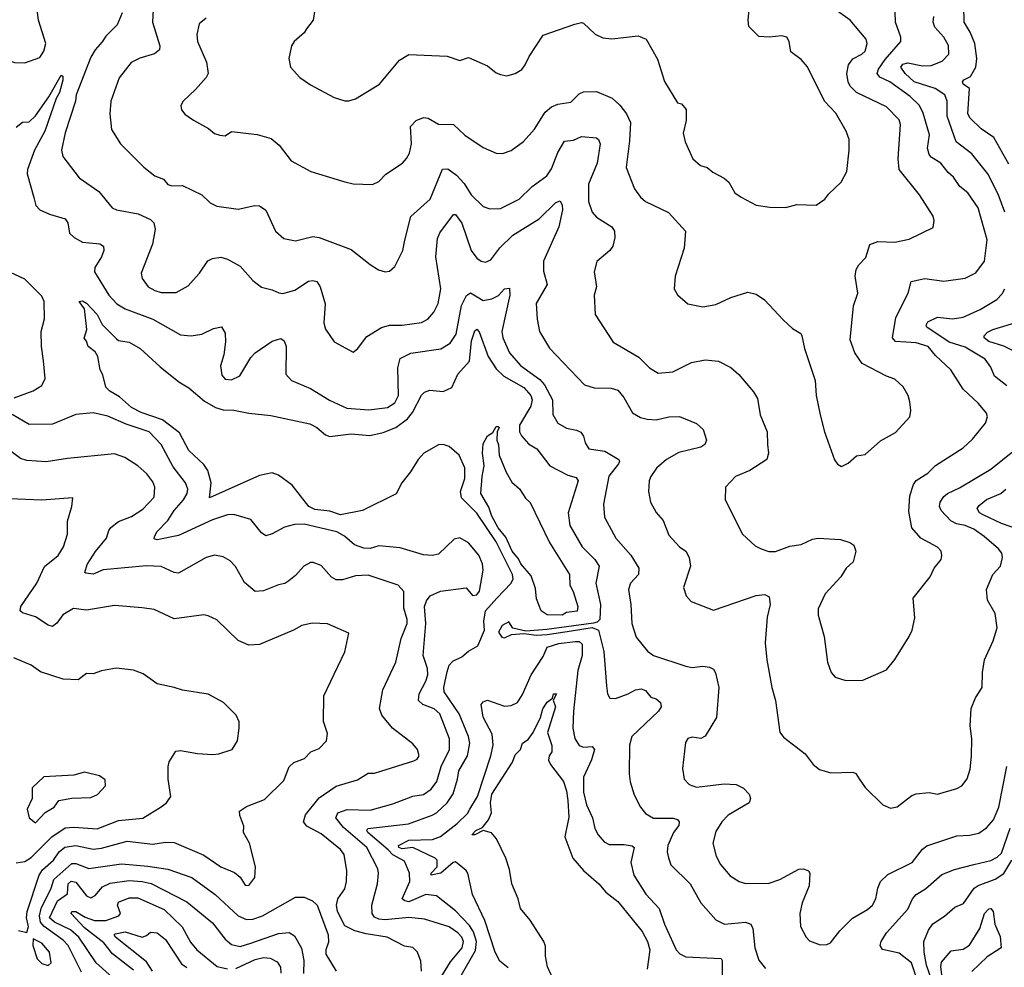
# Model space of a CAD drawing. Extents: x 1443846 to 1577407, y 839182 to 927291.
# Tile 174 of 256: x 1485551 to 1490168, y 874503 to 878947. Entities that reach past the tile are written whole.
import ezdxf

# ---------------------------------------------------------------- set-up
doc = ezdxf.new("R2010")
doc.units = 0

msp = doc.modelspace()

# ---------------------------------------------------------------- linework, layer by layer
at = {"layer": '0CON20XD'}
for points in [[(1485369.8, 878959.8), (1485405.9, 878895.9), (1485447.9, 878797.9), (1485495, 878758.1), (1485526.6, 878746.6), (1485575.4, 878744.6), (1485645, 878770), (1485665, 878800), (1485673.8, 878835), (1485639.6, 878945), (1485620.6, 879095)], [(1490189.8, 878269.8), (1490118.2, 878395), (1490059.6, 878435), (1490008.2, 878485), (1489996.2, 878505), (1490004.1, 878624.1), (1489975.5, 878645), (1489971.4, 878655), (1489978.5, 878665), (1490009.3, 878680.7), (1490033.8, 878725), (1490039.3, 878765), (1490028.9, 878835), (1490008.1, 878888.1), (1489979.4, 878935), (1489976.9, 879083.1)], [(1486031.3, 878978.7), (1486007.5, 878922.5), (1485955, 878869.6), (1485937.2, 878842.8), (1485904.7, 878805), (1485885, 878771.1), (1485816.7, 878595), (1485812.4, 878565), (1485763.7, 878416.3), (1485747.5, 878335), (1485753.1, 878305), (1485830.8, 878205), (1485921.7, 878141.7), (1485985.5, 878065.5), (1486005, 878055.6), (1486107.4, 878037.4), (1486165, 878010.5), (1486180.6, 877995), (1486186.5, 877965), (1486174.4, 877895), (1486120.9, 877759.1), (1486125, 877733.3), (1486152.9, 877695), (1486185, 877676.7), (1486215, 877668.2), (1486285, 877667.8), (1486340.7, 877699.3), (1486364.3, 877725), (1486395, 877758), (1486433.8, 877816.2), (1486455, 877827.1), (1486495, 877833.1), (1486525, 877824.4), (1486585, 877790.8), (1486645, 877724.2), (1486685, 877692.5), (1486735, 877680.6), (1486765.5, 877665.5), (1486785, 877663.5), (1486841.2, 877678.8), (1486905, 877720.6), (1486925, 877724.4), (1486945, 877719.2), (1486960, 877695), (1486984, 877614), (1486977.5, 877525), (1486985, 877496.2), (1487025, 877436.2), (1487115, 877387.5), (1487135, 877403.3), (1487178.9, 877461.1), (1487246.9, 877503.1), (1487285.4, 877514.6), (1487345, 877514.5), (1487435, 877527.5), (1487465, 877543.3), (1487493.3, 877575), (1487514, 877616), (1487525.3, 877684.7), (1487518.6, 877735), (1487502.5, 877835), (1487509.6, 877920.4), (1487521.7, 877948.3), (1487585, 878034.3), (1487595, 878033.1), (1487625, 877993.1), (1487668.2, 877865), (1487695, 877828.1), (1487715, 877814.4), (1487735, 877810), (1487759.8, 877820.2), (1487803.1, 877876.9), (1487862.7, 877937.3), (1487986.2, 878013.8), (1488065, 878090), (1488085, 878097.5), (1488095, 878077.5), (1488096.2, 878055), (1488079.1, 877975), (1488007.3, 877815), (1488007.6, 877767.6), (1488023.8, 877705), (1487973.1, 877616.9), (1487977.8, 877542.2), (1487988.9, 877485), (1488035, 877407.1), (1488200, 877235), (1488245, 877221.2), (1488325, 877218.5), (1488355, 877210), (1488384.4, 877175), (1488423.8, 877103.8), (1488461.7, 877081.7), (1488493, 877073), (1488535, 877071.1), (1488595, 877084.4), (1488645, 877085.6), (1488725, 877054.2), (1488755.7, 877025.7), (1488772, 876975), (1488764, 876955), (1488745, 876942.5), (1488641.8, 876918.2), (1488584.2, 876885), (1488536.7, 876843.3), (1488510, 876805), (1488503.3, 876785), (1488499.4, 876735), (1488508.6, 876685), (1488535, 876636), (1488568.2, 876598.2), (1488595, 876530), (1488645, 876475.7), (1488674.6, 876454.6), (1488690.6, 876425), (1488696.3, 876383.7), (1488664.2, 876285), (1488676, 876245), (1488699.1, 876219.1), (1488805, 876178), (1489005, 876247.3), (1489045, 876251.9), (1489065, 876241.2), (1489069.5, 876205), (1489056.5, 876145), (1489045.8, 876025), (1489054.2, 875945.8), (1489077.1, 875815), (1489094.3, 875754.3), (1489115, 875606.7), (1489133.2, 875583.2), (1489233.8, 875505), (1489271.2, 875455), (1489301.7, 875431.7), (1489355, 875416), (1489458.3, 875418.3), (1489471.7, 875411.7), (1489486.9, 875386.9), (1489515, 875346), (1489598.8, 875265), (1489635, 875250), (1489665, 875255.8), (1489735, 875308.6), (1489755, 875316.9), (1489815, 875322.9), (1489855, 875315.7), (1489945, 875341.4), (1489968, 875355), (1489993.4, 875386.6), (1490007.4, 875432.6), (1490013.4, 875493.4), (1490015.6, 875575), (1490007.3, 875635), (1490012.4, 875717.6), (1490033.2, 875766.8), (1490064, 875815), (1490065.9, 875885.9), (1490075.5, 875944.5), (1490115.4, 876034.6), (1490134.4, 876095), (1490125, 876162.5), (1490089.4, 876225), (1490084.4, 876275), (1490114.3, 876345), (1490150, 876385), (1490160, 876425), (1490156.9, 876445), (1490141.4, 876465), (1490073.7, 876523.7), (1490025, 876558.6), (1489985, 876575.2), (1489943, 876583), (1489917, 876597), (1489872.3, 876645), (1489863.9, 876665), (1489867.7, 876685), (1489885, 876711.8), (1489901.5, 876725), (1489958.1, 876751.9), (1490105, 876839.2), (1490215, 876928)], [(1486177.1, 878995), (1486174.6, 878935), (1486207.9, 878825), (1486206.9, 878805), (1486182.6, 878787.4), (1486115, 878767.3), (1486073.5, 878746.5), (1486017.8, 878675), (1485977.8, 878565), (1485973.3, 878505), (1485981.5, 878431.5), (1486024.2, 878365), (1486133.8, 878255), (1486185, 878214.3), (1486225, 878199.2), (1486245, 878174.3), (1486265, 878167.8), (1486315, 878169.4), (1486405.5, 878125.5), (1486445, 878087.5), (1486475, 878072.2), (1486575, 878058.1), (1486654.2, 878075.8), (1486675, 878073.8), (1486705, 878053.3), (1486751.2, 877955), (1486790.3, 877920.3), (1486845, 877909.4), (1486925, 877930.8), (1486955, 877925.7), (1487105, 877869.2), (1487195, 877798.8), (1487234.3, 877774.3), (1487265, 877764), (1487285, 877768), (1487309.7, 877790.3), (1487347.1, 877865), (1487357.5, 877912.5), (1487385.9, 878024.1), (1487475.5, 878105), (1487533.4, 878246.6), (1487558.3, 878248.3), (1487598.5, 878218.5), (1487635, 878178.5), (1487668.2, 878125), (1487725, 878071.1), (1487755, 878060), (1487805, 878061.5), (1487892.9, 878105), (1487954.7, 878165.3), (1488023.3, 878215), (1488045, 878247.1), (1488074, 878325), (1488105, 878378.1), (1488147.6, 878382.4), (1488185, 878398.6), (1488255, 878392.9), (1488265.7, 878385), (1488273.5, 878365), (1488258.6, 878275), (1488217.7, 878175), (1488217.7, 878095), (1488234.7, 878044.7), (1488255, 878021.5), (1488327.5, 877975), (1488340, 877955), (1488342.2, 877925), (1488331.9, 877885), (1488317.5, 877865), (1488257.1, 877812.9), (1488244.3, 877765), (1488255.6, 877695), (1488244.3, 877655), (1488250, 877565), (1488334, 877435), (1488454.5, 877364.5), (1488504.7, 877314.7), (1488545, 877290), (1488613.3, 877295), (1488700.7, 877339.3), (1488765, 877352.5), (1488827.5, 877345), (1488885.5, 877315.5), (1488923.4, 877283.4), (1488992, 877202), (1489010.7, 877170.7), (1489023.8, 877093.8), (1489055.6, 877015), (1489058.1, 876955), (1489062.9, 876915), (1489054.2, 876885), (1488975, 876833.6), (1488906.7, 876805), (1488860, 876755), (1488858.8, 876695), (1488940, 876535), (1488999.7, 876479.7), (1489027.5, 876465), (1489063.6, 876453.6), (1489095, 876453.6), (1489162.2, 876477.8), (1489215, 876485.6), (1489268.9, 876511.1), (1489295, 876516.5), (1489399.7, 876509.7), (1489443.3, 876495), (1489462.3, 876482.3), (1489471.2, 876455), (1489459.4, 876405), (1489426.9, 876375), (1489400.6, 876335), (1489328.1, 876255), (1489294.4, 876185), (1489294.5, 876154.5), (1489322.5, 876055), (1489339.2, 875935), (1489355.8, 875885.8), (1489374.2, 875864.2), (1489425, 875848), (1489505, 875850), (1489615, 875898.8), (1489655, 875946.7), (1489721.2, 876055), (1489736.2, 876085), (1489747.7, 876142.3), (1489740, 876235), (1489820, 876335), (1489839.4, 876375), (1489871.4, 876415), (1489875.7, 876435), (1489871.4, 876455), (1489855, 876474.3), (1489776, 876516), (1489734.3, 876564.3), (1489720.7, 876640.7), (1489725.4, 876715), (1489742.7, 876767.3), (1489755, 876785.7), (1489809.4, 876820.6), (1489845, 876856.7), (1489975, 876938.6), (1490019.5, 876980.5), (1490080, 877055), (1490088.6, 877085), (1490085, 877102.5), (1490046.9, 877146.9), (1489974.2, 877214.2), (1489917.1, 877305), (1489845, 877373.1), (1489810.6, 877415), (1489755, 877432.5), (1489657.6, 877437.6), (1489643.2, 877455), (1489659.7, 877550.3), (1489716.7, 877665), (1489730.9, 877719.1), (1489795, 877733.2), (1489885, 877721.5), (1489985, 877734.5), (1490035, 877759.4), (1490074.6, 877815), (1490088, 877915), (1490044.8, 878064.8), (1489997.3, 878135), (1489960, 878165), (1489929.3, 878209.3), (1489905, 878230.9), (1489870, 878275), (1489825, 878301.8), (1489816.2, 878315), (1489807.8, 878345), (1489817.6, 878407.6), (1489788, 878508), (1489770, 878545), (1489726.7, 878586.7), (1489630.5, 878655), (1489585, 878678), (1489572.2, 878695), (1489577.3, 878715), (1489609.6, 878760.4), (1489683.1, 878845), (1489683.1, 878865), (1489658, 878935), (1489655.4, 878984.6)], [(1486425, 878954.4), (1486393, 878927), (1486382.4, 878877.6), (1486385.6, 878845), (1486427.4, 878747.4), (1486434.4, 878695), (1486425, 878676), (1486375, 878620), (1486317.5, 878565), (1486307.5, 878545), (1486310, 878525), (1486325, 878503.3), (1486365.8, 878475.8), (1486437.1, 878437.1), (1486465, 878413.8), (1486490, 878405), (1486515, 878402.5), (1486545, 878423.3), (1486665, 878408), (1486730.7, 878390.7), (1486768.3, 878358.3), (1486824, 878285), (1486916.7, 878235), (1487075, 878186), (1487115, 878178), (1487205, 878173.8), (1487235, 878188.8), (1487268, 878222), (1487345.4, 878274.6), (1487365, 878296), (1487378.9, 878321.1), (1487387.7, 878365), (1487383.1, 878446.9), (1487410.8, 878475), (1487445, 878488.9), (1487466.7, 878485), (1487515, 878457.1), (1487585, 878455.8), (1487638.8, 878405), (1487725, 878347.5), (1487785, 878321.2), (1487815, 878320), (1487855, 878334.2), (1487913.6, 878376.4), (1487965, 878434.2), (1488015, 878513.5), (1488045, 878539.1), (1488075, 878551.2), (1488135, 878560.6), (1488175, 878598.6), (1488195, 878608.9), (1488255, 878610), (1488328.7, 878578.7), (1488365, 878546.7), (1488396.5, 878505), (1488415.4, 878465.4), (1488410.3, 878379.7), (1488394.5, 878254.5), (1488433.4, 878153.4), (1488462.5, 878115), (1488486, 878095), (1488592.8, 878042.8), (1488672.5, 877955), (1488667.1, 877875), (1488624, 877745), (1488620, 877685), (1488635, 877657.5), (1488684.4, 877614.4), (1488755, 877600), (1488815, 877610.8), (1488885, 877644.2), (1488965, 877670), (1489005, 877660), (1489043, 877633), (1489130.3, 877540.3), (1489175, 877498.8), (1489213.3, 877475), (1489218.8, 877465), (1489230.8, 877405), (1489281.4, 877255), (1489285.7, 877185), (1489304.4, 877094.4), (1489324.3, 877014.3), (1489372.3, 876882.3), (1489385, 876862.5), (1489405, 876852.5), (1489435, 876867.5), (1489475, 876901.2), (1489515, 876908.8), (1489587.4, 876972.6), (1489658, 877012), (1489725.6, 877084.4), (1489730, 877115), (1489724.3, 877154.3), (1489717.1, 877185), (1489694.2, 877225), (1489655, 877260.8), (1489615.5, 877275.5), (1489502, 877335), (1489467.1, 877385), (1489445.7, 877445.7), (1489460.8, 877605), (1489480.8, 877665), (1489469.2, 877745), (1489474, 877775), (1489485, 877797.5), (1489518.3, 877831.7), (1489537.5, 877892.5), (1489575, 877906.9), (1489655, 877904.4), (1489721.7, 877918.3), (1489835, 877973.3), (1489838.8, 878005), (1489833.8, 878025), (1489770.8, 878125), (1489675.4, 878245), (1489670.8, 878295), (1489680.9, 878455), (1489675, 878477.1), (1489615, 878538.9), (1489475, 878605.5), (1489445.5, 878635), (1489436.2, 878655), (1489429.6, 878695), (1489437.5, 878735), (1489457.2, 878762.8), (1489500, 878785), (1489515, 878800), (1489524.4, 878835), (1489520.6, 878855), (1489445, 878944.4), (1489385, 878987.8)], [(1486934.5, 878995), (1486927.5, 878945), (1486895.6, 878904.4), (1486885, 878886.2), (1486838, 878845), (1486826, 878825), (1486813.8, 878765), (1486821.2, 878725), (1486865, 878676.2), (1486915, 878642), (1487025, 878582), (1487075, 878566.2), (1487095, 878566.2), (1487125, 878576.2), (1487238, 878645), (1487332.7, 878757.3), (1487375, 878783.1), (1487555, 878775.8), (1487615, 878755.7), (1487655, 878770), (1487745, 878730.8), (1487785, 878698), (1487805, 878690), (1487835, 878684), (1487875, 878694.2), (1487905, 878714), (1487922, 878735), (1487940, 878775), (1488005.5, 878874.5), (1488153.6, 878926.4), (1488185, 878934), (1488195, 878930), (1488249.1, 878879.1), (1488285, 878861.9), (1488327.9, 878857.9), (1488451.7, 878871.7), (1488488.8, 878855), (1488541.7, 878761.7), (1488575, 878656.7), (1488635, 878556.7), (1488655, 878552.5), (1488675.9, 878525.9), (1488675.9, 878474.1), (1488662.5, 878415), (1488671.2, 878375), (1488708, 878295), (1488743, 878263), (1488775, 878253.8), (1488801.7, 878231.7), (1488855, 878204), (1488876, 878185), (1488903.8, 878135), (1488933.3, 878115), (1489005, 878078), (1489068.1, 878068.1), (1489143.9, 878066.1), (1489195, 878080.8), (1489285, 878077.1), (1489326.7, 878105), (1489345, 878130), (1489403.3, 878185), (1489429.2, 878235), (1489440, 878335), (1489440, 878385), (1489427.1, 878425), (1489378, 878508), (1489324.7, 878564.7), (1489245.4, 878725.4), (1489215, 878760), (1489166.8, 878796.8), (1489158.6, 878845), (1489148, 878865), (1489125, 878871.4), (1489065, 878864.5), (1489017.6, 878867.6), (1488970, 878915), (1488966.4, 878945), (1488972.3, 878995)], [(1490170, 878045), (1490139.4, 878129.4), (1490091.2, 878225), (1490015, 878317.3), (1489941.5, 878375), (1489900.4, 878495), (1489899.7, 878565), (1489888.5, 878595), (1489843.7, 878623.7), (1489745, 878655.5), (1489703.7, 878695), (1489683.3, 878725), (1489691.8, 878738.2), (1489715, 878745.5), (1489785, 878730.2), (1489825, 878732.5), (1489876.7, 878753.3), (1489907.1, 878785), (1489906.3, 878826.3), (1489884.4, 878865), (1489842.2, 878912.2), (1489834.5, 878935), (1489838, 878962)], [(1485535, 878443.8), (1485565, 878466.2), (1485595, 878468.8), (1485625, 878495.6), (1485688.2, 878585), (1485746.2, 878686.2), (1485753, 878683), (1485754.2, 878664.2), (1485738.3, 878605), (1485722.9, 878577.1), (1485668.5, 878425), (1485620.5, 878335), (1485588.2, 878245), (1485586.8, 878225), (1485617.5, 878112.5)], [(1485617.5, 878112.5), (1485626.2, 878076.2), (1485646.1, 878056.1), (1485691.2, 878035), (1485765, 878013.3), (1485776.9, 877995), (1485785, 877946.2), (1485805.8, 877925), (1485845, 877903.9), (1485926.6, 877896.6), (1485943.8, 877885), (1485945.5, 877865), (1485934.1, 877835), (1485902.7, 877785), (1485901.6, 877765), (1485969.3, 877655), (1486006.5, 877615), (1486045, 877591.3), (1486175, 877543.3), (1486305, 877469.4), (1486355, 877464.5), (1486405, 877472.9), (1486460.3, 877499.7), (1486497.1, 877507.1), (1486515, 877477.5), (1486516.8, 877436.8), (1486508.6, 877375), (1486493.2, 877323.2), (1486499.5, 877279.5), (1486515, 877261.2), (1486545, 877258), (1486583.7, 877276.3), (1486635, 877362.9), (1486655, 877384.4), (1486735, 877440), (1486775, 877451.9), (1486791.5, 877441.5), (1486800.5, 877415), (1486799.4, 877285), (1486825.5, 877255.5), (1486915, 877217.8), (1487003.1, 877163.1), (1487085, 877125.4), (1487187.5, 877117.5), (1487275, 877128.2), (1487309.6, 877150.4), (1487327.2, 877185), (1487323.9, 877315), (1487335, 877357.5), (1487385, 877383.6), (1487526.6, 877403.4), (1487569.9, 877430.1), (1487597.9, 877472.1), (1487623.3, 877606.7), (1487645.9, 877654.1), (1487665, 877666.2), (1487696.7, 877646.7), (1487725, 877630.9), (1487765, 877638), (1487796.7, 877653.3), (1487825, 877685.4), (1487847.9, 877687.9), (1487849.1, 877655), (1487811.2, 877485), (1487816.8, 877455), (1487847.5, 877385), (1487900, 877325), (1487990.2, 877260.2), (1488012.5, 877235), (1488048.7, 877165), (1488050.9, 877095), (1488075, 877054.4), (1488115, 877032.2), (1488162.6, 877022.6), (1488182.4, 877012.4), (1488194.5, 876994.5), (1488202.1, 876962.1), (1488220, 876935), (1488295, 876924.5), (1488360, 876885), (1488364.2, 876875), (1488358.6, 876865), (1488313.3, 876806.7), (1488289.1, 876675), (1488293.3, 876615), (1488346.2, 876516.2), (1488416.2, 876436.2), (1488454.4, 876375), (1488452.2, 876345), (1488414.4, 876305), (1488405.6, 876275.6), (1488416.7, 876205), (1488420.8, 876115), (1488442.1, 876052.1), (1488495, 875986), (1488523.3, 875965), (1488675, 875916), (1488705, 875910), (1488755, 875916), (1488785, 875911.2), (1488805, 875901.2), (1488813.5, 875883.5), (1488830, 875815), (1488818.1, 875675), (1488765, 875586.7), (1488745, 875576.7), (1488705, 875583.3), (1488684.2, 875575.8), (1488672.3, 875557.7), (1488658.8, 875435), (1488666.7, 875385), (1488690, 875360), (1488725, 875347.5), (1488855, 875363.3), (1488910.3, 875360.3), (1488945, 875344), (1488972, 875315), (1488978, 875295), (1488971.2, 875275), (1488873.3, 875216.7), (1488843.5, 875185), (1488815, 875140), (1488801.5, 875085), (1488816.5, 875025), (1488836.9, 874985), (1488882.9, 874932.9), (1488925, 874905.6), (1488955, 874896.5), (1489065, 874897.3), (1489115.3, 874914.7), (1489205, 874964.2), (1489225.9, 874965.9), (1489250, 874955), (1489255.8, 874945), (1489253.3, 874885), (1489220, 874805), (1489208.6, 874755), (1489212, 874695), (1489238.8, 874645), (1489255, 874628), (1489305, 874608), (1489335, 874610), (1489352.4, 874617.6), (1489396.3, 874673.7), (1489456.6, 874733.4), (1489527.1, 874775), (1489550, 874795), (1489565.5, 874825), (1489575.5, 874875), (1489588.1, 874905), (1489622.1, 874937.9), (1489735.6, 874995), (1489785, 875056.9), (1489805, 875073.3), (1489945, 875120.4), (1490005, 875122.3), (1490047.8, 875132.2), (1490085, 875156.9), (1490116.5, 875195), (1490142, 875255), (1490180, 875445)], [(1485525, 877173.1), (1485615, 877206.9), (1485655, 877231.2), (1485671.2, 877265), (1485663.1, 877346.9), (1485653.2, 877415), (1485652.5, 877485), (1485667.5, 877545), (1485666.4, 877625), (1485655, 877650), (1485575, 877730.9), (1485485, 877772.6)], [(1490180.3, 877230.3), (1490121.2, 877275), (1490105, 877317.1), (1490077.5, 877355), (1489985, 877411.5), (1489908.9, 877435), (1489804.5, 877505), (1489800.9, 877515), (1489809.9, 877530.1), (1489855, 877551.8), (1489925, 877544.7), (1489975, 877552.4), (1490055, 877587.3), (1490133.3, 877635), (1490158.5, 877661.5), (1490171.1, 877685)], [(1487621.6, 874465), (1487687.8, 874582.2), (1487692.5, 874625), (1487679.5, 874669.5), (1487659.7, 874699.7), (1487595, 874768.9), (1487505, 874838.2), (1487455, 874845.3), (1487375, 874810.9), (1487356.7, 874815), (1487345.2, 874825), (1487380, 874905), (1487379.1, 874945), (1487355, 875000.9), (1487301, 875031), (1487278.6, 875055), (1487183.8, 875135), (1487179.2, 875145), (1487183.6, 875155), (1487374.1, 875175.9), (1487485, 875216.9), (1487505, 875227.5), (1487555, 875274.6), (1487583.4, 875316.6), (1487604.7, 875385), (1487609.6, 875425), (1487651.1, 875495), (1487661.2, 875555), (1487655.3, 875585), (1487612, 875692), (1487541.2, 875795), (1487539.7, 875815), (1487555, 875888.8), (1487565, 875920.8), (1487581.4, 875938.6), (1487625, 875960), (1487655, 875985.8), (1487698.9, 876011.1), (1487731.2, 876085), (1487727.1, 876127.1), (1487734.7, 876175), (1487789.1, 876235), (1487855.1, 876304.9), (1487864.8, 876325), (1487862.5, 876345), (1487785, 876498), (1487695, 876632.5), (1487623.1, 876705), (1487617.4, 876735), (1487637.8, 876795), (1487638.1, 876845), (1487612.5, 876905), (1487565, 876945.7), (1487536.2, 876955), (1487515, 876953.9), (1487446.7, 876915), (1487419.3, 876885), (1487383.7, 876826.3), (1487342.7, 876775), (1487316.9, 876723.1), (1487159.2, 876645), (1487055, 876625.1), (1487005, 876642.1), (1486935, 876650.8), (1486906.2, 876665), (1486828.2, 876765), (1486765, 876811.2), (1486735, 876822), (1486675, 876810), (1486440.8, 876705), (1486449.1, 876775), (1486432.9, 876832.9), (1486415, 876861.4), (1486345, 876927.5), (1486299.7, 877009.7), (1486220.3, 877070.3), (1486120, 877105), (1486075, 877127.8), (1486018.5, 877178.5), (1485973.8, 877205), (1485955, 877223.3), (1485941.7, 877281.7), (1485928, 877305), (1485916.9, 877366.9), (1485905, 877388.8), (1485872.5, 877415), (1485865, 877440), (1485853, 877453), (1485866.2, 877493.8), (1485855, 877591.2), (1485830, 877625), (1485845, 877629.2), (1485865, 877618.5), (1485913.9, 877565), (1485937.2, 877517.2), (1486005, 877451.2), (1486015, 877443.3), (1486065, 877435.5), (1486115.9, 877405.9), (1486209.1, 877319.1), (1486298.1, 877248.1), (1486345, 877220.6), (1486417.7, 877157.7), (1486469.1, 877129.1), (1486505, 877118.1), (1486555, 877116.4), (1486625, 877102.3), (1486728.3, 877091.7), (1486912.1, 877052.1), (1486945, 877034.6), (1486985, 877000.4), (1487005, 876993.2), (1487105, 877004.8), (1487192.8, 876997.2), (1487255, 877010.5), (1487315, 877035.2), (1487369.2, 877075), (1487392.5, 877105), (1487434.4, 877185.6), (1487449, 877201), (1487475, 877210.3), (1487537, 877203), (1487577.3, 877222.7), (1487605.3, 877285), (1487660, 877345), (1487669.3, 877440.7), (1487685, 877487.5), (1487695, 877496), (1487705, 877483.8), (1487747.1, 877367.1), (1487785, 877310), (1487821.8, 877275), (1487915, 877223), (1487947.8, 877185), (1487953.9, 877165), (1487947.6, 877135), (1487894, 877045), (1487894.2, 877015), (1487904.6, 876995), (1487937.4, 876957.4), (1487976.7, 876935), (1488037.5, 876855), (1488121.8, 876811.8), (1488160.2, 876800.2), (1488170, 876785), (1488122.2, 876635), (1488130.8, 876575), (1488188.5, 876475), (1488248.2, 876415), (1488267.5, 876385), (1488253.2, 876305), (1488273.7, 876205), (1488271.4, 876135), (1488258.4, 876121.6), (1488242.4, 876117.6), (1488022.7, 876087.3), (1487925, 876080), (1487863.6, 876093.6), (1487845, 876123.3), (1487813.8, 876106.2), (1487796.2, 876075), (1487811.4, 876051.4), (1487825, 876048), (1487856.7, 876063.3), (1487915, 876068.1), (1487975, 876061.6), (1488024.1, 876064.1), (1488138.7, 876081.3), (1488235, 876096.4), (1488265.4, 876085), (1488290.6, 875985), (1488302.7, 875822.7), (1488307.5, 875785), (1488318.8, 875765), (1488345, 875763.8), (1488404.4, 875785.6), (1488438, 875805), (1488465, 875809.1), (1488485, 875801.4), (1488510.9, 875770.9), (1488535, 875762), (1488555.8, 875745), (1488558.5, 875725), (1488546.5, 875705), (1488421.1, 875585), (1488410.4, 875545), (1488408.7, 875411.3), (1488413.1, 875373.1), (1488432.2, 875312.2), (1488461.5, 875255), (1488485.6, 875225), (1488522.9, 875202.9), (1488615, 875202.9), (1488635.8, 875195.8), (1488643.6, 875185), (1488641.7, 875168.3), (1488616.2, 875135), (1488590.8, 875075), (1488587.5, 875045), (1488592.7, 875017.3), (1488605, 874984.3), (1488695, 874894.3), (1488745, 874805.8), (1488815, 874725.7), (1488856.4, 874706.4), (1488955, 874714.4), (1488979.2, 874705), (1488989.1, 874685), (1488997.7, 874595), (1489016.8, 874536.8), (1489048.1, 874498.1)], [(1490212.9, 877392.9), (1490165, 877415.9), (1490095, 877437.7), (1490073.8, 877455), (1490072.7, 877465), (1490088.6, 877481.4), (1490114.4, 877495), (1490253.2, 877536.8)], [(1487500.2, 874415), (1487570.7, 874529.3), (1487626.2, 874595), (1487631.7, 874625), (1487624.5, 874644.5), (1487605.9, 874665), (1487565, 874692.5), (1487448.9, 874728.9), (1487375, 874736.2), (1487265, 874725.3), (1487235, 874728.5), (1487215, 874738.1), (1487204.5, 874755), (1487201.8, 874795), (1487228.5, 874895), (1487234.1, 874945), (1487230.4, 874965), (1487179.5, 875065), (1487069.7, 875159.7), (1487033.7, 875205), (1487042.9, 875227.1), (1487087.3, 875242.7), (1487195, 875240), (1487300.7, 875269.3), (1487395, 875305.3), (1487445, 875314), (1487480.5, 875339.5), (1487507.5, 875375), (1487527.4, 875445), (1487566.1, 875525), (1487566.9, 875575), (1487521.3, 875691.3), (1487495, 875715.8), (1487441.9, 875735), (1487420.9, 875755), (1487423.8, 875785), (1487456.2, 875845), (1487465.2, 875875), (1487463, 875905), (1487443.4, 875965), (1487455.7, 876115.7), (1487449.3, 876195), (1487458, 876222), (1487475.1, 876244.9), (1487525, 876267.7), (1487645, 876283.6), (1487675, 876246.4), (1487695, 876249.6), (1487706.6, 876266.6), (1487724.4, 876365.6), (1487721.8, 876395), (1487703.3, 876436.7), (1487655, 876494.3), (1487615, 876517.5), (1487588.3, 876511.7), (1487515, 876440), (1487485, 876433.8), (1487445, 876438.1), (1487335, 876470.6), (1487235, 876479.5), (1487195, 876467.3), (1487165, 876468.8), (1487121.4, 876485), (1487074.3, 876525), (1487038, 876545), (1486885, 876581.6), (1486839.6, 876580.4), (1486792.2, 876567.8), (1486735, 876535.6), (1486705, 876527.1), (1486685, 876540.8), (1486635, 876603.3), (1486555, 876627.1), (1486525, 876625.4), (1486455, 876602.5), (1486295, 876528), (1486195, 876508.2), (1486182.4, 876512.4), (1486182.6, 876522.6), (1486193.8, 876545), (1486245, 876599.2), (1486275.2, 876645), (1486320, 876695), (1486336.8, 876725), (1486339.3, 876745), (1486328.4, 876775), (1486271, 876851), (1486215, 876954.4), (1486158.2, 877015), (1486050.7, 877050.7), (1485965, 877088.6), (1485895, 877104), (1485815, 877095.4), (1485705, 877050), (1485595, 877049.5), (1485516.4, 877096.4)], [(1488095, 876154.7), (1488025, 876155.8), (1487995.8, 876175), (1487975, 876231.2), (1487970.4, 876280.4), (1487949.7, 876339.7), (1487900.5, 876395), (1487889.3, 876419.3), (1487860.8, 876455), (1487831.2, 876521.2), (1487795, 876564.4), (1487765, 876619.2), (1487750.7, 876660.7), (1487714, 876725), (1487718.9, 876805), (1487729.2, 876855), (1487721.4, 876915), (1487725, 876957.5), (1487744.1, 876995.9), (1487769.3, 877010.7), (1487785, 877040), (1487795, 877040), (1487800, 877035), (1487790, 877015), (1487788, 876975), (1487795.8, 876954.2), (1487798.8, 876905), (1487832, 876825), (1487858.9, 876778.9), (1487895, 876747.5), (1487922.9, 876702.9), (1487945, 876683.3), (1488035, 876496.2), (1488128.9, 876345), (1488131.1, 876295), (1488146.8, 876265), (1488168.8, 876195), (1488165.8, 876174.2), (1488115, 876166.9), (1488095, 876154.7)], [(1487435.9, 874485.9), (1487432.4, 874532.4), (1487416.9, 874575), (1487395, 874595.6), (1487355, 874602.5), (1487274.5, 874644.5), (1487175, 874660.4), (1487121.9, 874675), (1487075, 874697.1), (1487041.3, 874765), (1487036.9, 874795), (1487042.2, 874825), (1487075, 874871.2), (1487083.5, 874905), (1487085.5, 874955), (1487072, 875032), (1487055, 875055.5), (1486965, 875129.2), (1486898.2, 875165), (1486882.1, 875185), (1486891.9, 875218.1), (1486955, 875298.5), (1487035, 875353.5), (1487135, 875382.2), (1487185, 875414.3), (1487215, 875414.3), (1487243.9, 875423.9), (1487398.7, 875471.3), (1487415, 875480), (1487424, 875495), (1487415.8, 875525), (1487395, 875552), (1487298.6, 875625), (1487249.4, 875685), (1487237.5, 875717.5), (1487254.5, 875805), (1487315.5, 875934.5), (1487339.3, 876045), (1487367.7, 876115), (1487368, 876135), (1487352.8, 876187.2), (1487352.2, 876265), (1487326, 876295), (1487185, 876342.2), (1487125, 876339.2), (1487065, 876320), (1487035, 876320), (1487013.1, 876333.1), (1486965, 876387.8), (1486927.7, 876402.3), (1486915, 876402), (1486883.8, 876385), (1486845, 876340.8), (1486812.5, 876315), (1486795, 876303.1), (1486765, 876297.5), (1486695, 876268.6), (1486655, 876265.8), (1486605, 876308.6), (1486563.4, 876383.4), (1486538.8, 876408.8), (1486505, 876427.8), (1486465, 876435.6), (1486425.4, 876424.6), (1486295, 876351.4), (1486275, 876354.4), (1486215, 876383.1), (1486145, 876386.1), (1485942.7, 876367.3), (1485895, 876347), (1485860.9, 876350.9), (1485857.3, 876355), (1485868, 876392), (1485906.6, 876453.4), (1485958.2, 876515), (1485968.8, 876551.2), (1485978.9, 876565), (1486015, 876594.3), (1486075, 876617.1), (1486128.2, 876651.8), (1486182.4, 876707.6), (1486185.5, 876754.5), (1486175, 876780), (1486147.6, 876817.6), (1486105, 876854.4), (1486044, 876894), (1485995, 876910.9), (1485775, 876889.3), (1485675, 876873.3), (1485585, 876879.3), (1485555, 876890), (1485505, 876927.5)], [(1490236.4, 876556.4), (1490155, 876584.4), (1490069.5, 876625), (1490051.5, 876635), (1490040.8, 876655), (1490050.4, 876669.6), (1490085, 876696.9), (1490151.1, 876725), (1490175, 876745.5)], [(1485545, 874675.6), (1485583.9, 874666.1), (1485592.7, 874695), (1485583.6, 874735), (1485585.7, 874765), (1485642.1, 874935), (1485658.8, 874961.2), (1485709.4, 875005), (1485735.7, 875045), (1485762.6, 875067.4), (1485815, 875074.8), (1485895, 875057.4), (1485935, 875062.2), (1486055, 875094.8), (1486175, 875081.4), (1486235, 875090), (1486275, 875088.4), (1486415, 875028.9), (1486494.2, 874974.2), (1486557.9, 874947.9), (1486585.4, 874925.4), (1486608.3, 874888.3), (1486625, 874886.2), (1486654.4, 874925), (1486657.5, 874975), (1486629.1, 875085), (1486600, 875135), (1486601.4, 875165), (1486582.9, 875215), (1486582, 875235), (1486615, 875257.8), (1486699.3, 875290.7), (1486790, 875380), (1486815, 875443.3), (1486836.7, 875463.3), (1486887.2, 875482.8), (1486915.5, 875514.5), (1486955, 875530), (1486990, 875565), (1486995, 875600), (1486975.9, 875655.9), (1486977, 875777), (1487075, 875982.5), (1487095, 876070), (1486995, 876114), (1486922.3, 876117.7), (1486873.4, 876106.6), (1486835.5, 876084.5), (1486675, 876017.8), (1486625, 876013.3), (1486575, 876035.7), (1486475, 876132.5), (1486435, 876150.8), (1486414.4, 876155.6), (1486275, 876137.3), (1486181.4, 876181.4), (1486125, 876189.2), (1485995, 876200), (1485865, 876178.5), (1485803.4, 876186.6), (1485753.7, 876156.3), (1485725, 876116.7), (1485705, 876102.2), (1485685, 876107.1), (1485625, 876146.2), (1485564, 876165), (1485553.8, 876175), (1485557.1, 876195), (1485631.9, 876305), (1485667.6, 876382.4), (1485731.9, 876435), (1485757.3, 876475), (1485775.6, 876535), (1485775.7, 876595), (1485796, 876665), (1485800, 876705), (1485655, 876694.5), (1485505, 876699.5)], [(1487840.9, 874500.9), (1487802.2, 874532.2), (1487780.4, 874575), (1487732.8, 874722.8), (1487673.8, 874845), (1487652.5, 874945), (1487645, 874958), (1487595, 874998.2), (1487583.5, 874995), (1487525.5, 874944.5), (1487481.2, 874935), (1487480.8, 874945), (1487508.8, 874975), (1487508.5, 875005), (1487499.2, 875015), (1487395, 875064.9), (1487345, 875059.7), (1487329.1, 875065), (1487328.1, 875075), (1487375, 875099.6), (1487487.4, 875102.6), (1487525, 875116.4), (1487602.8, 875177.2), (1487650.7, 875225), (1487661.2, 875245), (1487698.3, 875305), (1487760.8, 875495), (1487771.6, 875545), (1487766.4, 875596.4), (1487725, 875676), (1487714.6, 875735.4), (1487725, 875748.6), (1487744.5, 875755.5), (1487825, 875728.7), (1487855, 875731.2), (1487885, 875745.6), (1487908.1, 875781.9), (1487949.5, 875875), (1488005, 875960.8), (1488024.5, 876005), (1488078.7, 876021.3), (1488155, 876031.2), (1488175, 876031.6), (1488189, 876019), (1488188, 875965), (1488168.6, 875895), (1488147.6, 875705), (1488144.7, 875624.7), (1488154.4, 875575.6), (1488175, 875543.8), (1488195, 875536.2), (1488235, 875538.2), (1488246.8, 875525), (1488233, 875477), (1488195.4, 875395), (1488194.7, 875325), (1488209.1, 875265), (1488237.3, 875205), (1488247.8, 875155), (1488262.9, 875125), (1488292.2, 875092.2), (1488315, 875079.4), (1488385, 875080), (1488422.8, 875072.8), (1488432.9, 875065), (1488416.9, 874995), (1488430.5, 874935), (1488486.7, 874846.7), (1488549.6, 874779.6), (1488575.3, 874705.3), (1488629.5, 874585), (1488646, 874566), (1488675, 874552.5), (1488840, 874545), (1488845.6, 874535), (1488844.2, 874445.8)], [(1485535, 874993.3), (1485575, 874999.2), (1485605, 875018.4), (1485701.2, 875115), (1485765, 875156.9), (1485805, 875160.7), (1485915, 875152.2), (1486015, 875191.1), (1486127.9, 875202.1), (1486215, 875255.7), (1486240, 875275), (1486260, 875305), (1486246.7, 875385), (1486247.1, 875445), (1486252.6, 875467.4), (1486283, 875517), (1486305, 875519.4), (1486385.5, 875505.5), (1486455, 875501.9), (1486485.6, 875504.4), (1486548, 875525), (1486572, 875565), (1486580, 875625), (1486580, 875655), (1486566.7, 875685), (1486506.2, 875745), (1486435, 875784.2), (1486315, 875802.5), (1486275.7, 875815.7), (1486195, 875832), (1486129.7, 875879.7), (1486085, 875897.5), (1486004.2, 875905.8), (1485935, 875894), (1485895, 875878.8), (1485865, 875881.2), (1485825, 875852), (1485755, 875854.2), (1485648.3, 875888.3), (1485605, 875920), (1485524.2, 875954.2)], [(1488061, 874431), (1488026.2, 874505), (1488016.7, 874555), (1488017, 874603), (1488009.4, 874625), (1487944.3, 874725), (1487898.7, 874778.7), (1487888.1, 874825), (1487859.1, 874895), (1487847.9, 874962.1), (1487830.5, 875015), (1487786.2, 875106.2), (1487763.8, 875133.8), (1487725, 875144.5), (1487685, 875124.1), (1487671.4, 875125), (1487690.6, 875145), (1487720.6, 875159.4), (1487749.5, 875195), (1487762.7, 875227.3), (1487758.3, 875275), (1487764.5, 875315.5), (1487861.4, 875465), (1487875, 875500), (1487898.6, 875525), (1487909.2, 875555), (1487935, 875571.8), (1487958.7, 875605), (1487993.3, 875675), (1488004.6, 875715.4), (1488025, 875746.2), (1488050, 875765), (1488053.5, 875785), (1488068.8, 875785), (1488053.3, 875756.7), (1488062.7, 875725), (1488025.7, 875605), (1488046.8, 875543.2), (1488046.5, 875513.5), (1488034.3, 875495.7), (1488030.6, 875475), (1488039.4, 875455), (1488100.5, 875375), (1488115, 875330.8), (1488121, 875285), (1488126.7, 875206.7), (1488107, 875115), (1488145.3, 875015), (1488195, 874956.6), (1488266, 874895), (1488300, 874855), (1488355, 874811.5), (1488470.5, 874670.5), (1488494.7, 874625), (1488505.5, 874585.5), (1488494, 874495)], [(1485625, 875180.8), (1485670, 875230), (1485713.3, 875255), (1485735, 875286.2), (1485795, 875296.7), (1485885, 875300.3), (1485916.7, 875313.3), (1485954, 875355), (1485952.7, 875382.7), (1485925, 875401.4), (1485855, 875417.8), (1485805, 875404.3), (1485663.9, 875396.1), (1485610, 875345), (1485610, 875295), (1485585.8, 875245), (1485595, 875203.8), (1485625, 875180.8)], [(1489756.7, 874453.3), (1489732.2, 874525), (1489675, 874569.7), (1489597.3, 874587.3), (1489585.6, 874605), (1489590, 874625), (1489615, 874665.5), (1489715, 874775.6), (1489737.2, 874825), (1489754.8, 874845.2), (1489798.3, 874871.7), (1489875, 874937.9), (1489935, 874962.1), (1490025, 874984.7), (1490105, 875004.7), (1490135, 875019.4), (1490155, 875039.2), (1490194.7, 875155.3)], [(1485841.1, 874481.1), (1485778.1, 874605), (1485755, 874631.3), (1485665.4, 874695.4), (1485648.6, 874715), (1485643.3, 874745), (1485651.3, 874778.7), (1485699.4, 874875), (1485710.7, 874915), (1485795, 874990.7), (1485815, 874990.4), (1485875, 874967.4), (1486028.9, 874988.9), (1486151.7, 874978.3)], [(1486151.7, 874978.3), (1486245, 874963.1), (1486357.8, 874925), (1486467.3, 874845), (1486575, 874744), (1486615, 874728), (1486645, 874728.8), (1486690, 874745), (1486845, 874831.5), (1486885, 874831.5), (1486923.8, 874815), (1486946.4, 874795), (1486997.1, 874655), (1486998.8, 874621.2), (1486986.2, 874585), (1486986.2, 874565), (1487035.6, 874485)], [(1489851.6, 874375), (1489803.5, 874513.5), (1489791.6, 874575), (1489790.3, 874625), (1489812.2, 874677.8), (1489832.5, 874707.5), (1489887.1, 874742.9), (1489936.2, 874785), (1489977, 874803), (1490027.3, 874875), (1490045, 874887.6), (1490125, 874916.1), (1490165, 874942.7), (1490203, 875005)], [(1485985, 874457.6), (1485909.5, 874525), (1485828.8, 874645), (1485788.9, 874678.9), (1485714.8, 874715), (1485691.4, 874735), (1485727.9, 874815), (1485775, 874848), (1485777.7, 874895), (1485792, 874908), (1485815, 874902.7), (1485865, 874838.5), (1485885, 874828.9), (1485905, 874839.5), (1485938.8, 874881.2), (1485975, 874897.4), (1486065, 874910), (1486125, 874906.4), (1486166.9, 874896.9), (1486335, 874810.9), (1486455, 874712.1), (1486515, 874635.5), (1486545, 874610.9), (1486585, 874601.6), (1486635, 874616.9), (1486765, 874662.6), (1486815, 874666.4), (1486840.2, 874650.2), (1486872.5, 874592.5), (1486883.5, 874535), (1486881.6, 874475)], [(1486085, 874490), (1485986.2, 874566.2), (1485945, 874617.9), (1485855, 874687.9), (1485792.1, 874755), (1485795, 874765.5), (1485814.5, 874765.5), (1485857.9, 874737.9), (1485902.3, 874722.3), (1485955, 874722.9), (1486015.8, 874744.2), (1486023.3, 874755), (1486009.6, 874795), (1486015, 874808.5), (1486065, 874829), (1486105, 874828.9), (1486228, 874775), (1486313.4, 874693.4), (1486351.8, 874621.8), (1486381.8, 874585), (1486477.8, 874507.8), (1486525, 874496)], [(1489883.8, 874396.2), (1489870.5, 874505), (1489873.2, 874526.8), (1489919.1, 874580.9), (1489975, 874589.2), (1490005, 874607.1), (1490052.6, 874685), (1490075.4, 874755), (1490095, 874777.1), (1490105, 874778.8), (1490115.5, 874765.5), (1490123.8, 874705), (1490148.6, 874648.6), (1490152.5, 874595), (1490087.9, 874552.1), (1490016.3, 874483.7)], [(1486173.3, 874485), (1486145, 874528.6), (1486000.7, 874645), (1485994.6, 874655), (1485999.4, 874660.6), (1486045, 874670.1), (1486124.7, 874645.3), (1486145, 874651.8), (1486165, 874668.9), (1486195, 874664.7), (1486235, 874633.3), (1486309.6, 874519.6), (1486335, 874501.7)], [(1485685, 874511.4), (1485698.1, 874525), (1485691.5, 874575), (1485655, 874616.7), (1485613.6, 874636.4), (1485612.9, 874605), (1485633.8, 874543.8), (1485655, 874521.4), (1485685, 874511.4)], [(1486565, 874497.9), (1486655, 874539.8), (1486695, 874549.5), (1486725, 874546.7), (1486759.1, 874529.1), (1486774.7, 874504.7), (1486776, 874476)]]:
    msp.add_lwpolyline(points, dxfattribs=at)

doc.saveas('drawing.dxf')
